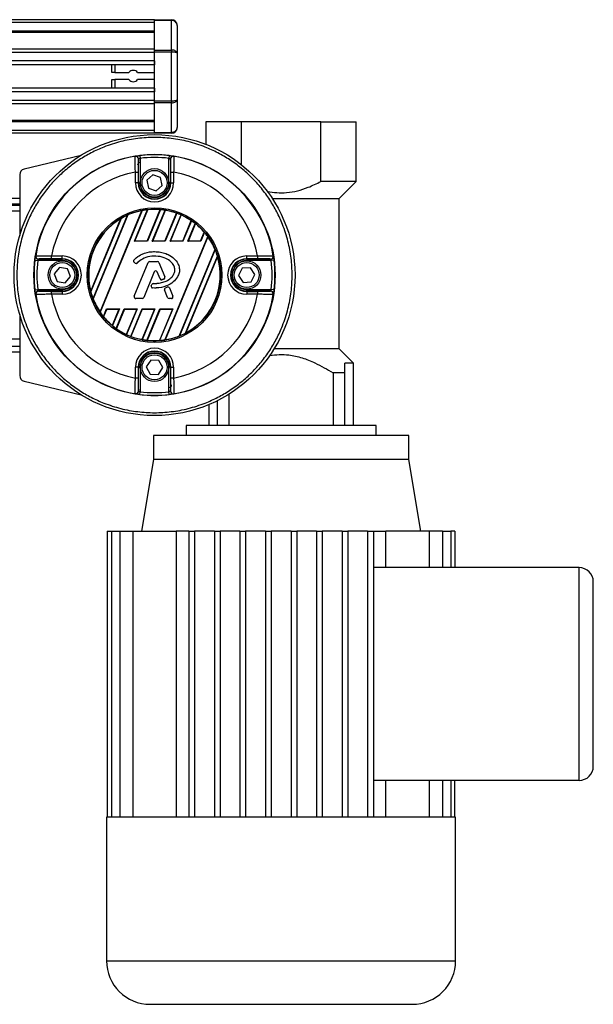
# Model space of a CAD drawing. Header units: millimetres. Extents: x 0 to 420, y 0 to 297.
# Tile 51 of 80: x 212 to 224, y 219 to 241. Entities that reach past the tile are written whole.
import ezdxf

# ---------------------------------------------------------------- set-up
doc = ezdxf.new("R2010")
doc.units = ezdxf.units.MM

msp = doc.modelspace()

# ---------------------------------------------------------------- linework, layer by layer
at = {"color": 7, "linetype": 'Continuous', "lineweight": 25}
for p, q in [((214.52205, 241.25328), (57.46159, 241.25328)), ((214.52205, 241.19045), (57.46159, 241.19045)), ((214.52205, 241.25328), (214.89899, 241.25328)), ((214.52205, 241.23487), (214.52205, 241.25328)), ((214.89899, 241.23487), (214.52205, 241.23487)), ((214.52205, 240.58061), (214.52205, 241.23487)), ((214.89899, 241.25328), (214.89899, 241.23487)), ((214.89899, 240.58061), (214.89899, 241.23487)), ((215.02464, 241.12763), (215.02464, 240.51016)), ((214.52205, 241.00198), (57.46159, 241.00198)), ((214.52205, 240.96994), (57.46159, 240.96994)), ((214.52205, 240.59989), (191.55977, 240.59989)), ((214.52205, 240.527), (191.63209, 240.527)), ((214.52205, 240.58061), (214.89899, 240.58061)), ((214.52205, 240.53619), (214.52205, 240.58061)), ((214.89899, 240.53619), (214.52205, 240.53619)), ((214.52205, 239.4574), (214.52205, 240.53619)), ((214.89899, 240.58061), (214.89899, 240.53619)), ((214.89899, 239.4574), (214.89899, 240.53619)), ((215.02464, 240.51016), (215.02464, 239.48342)), ((214.52205, 240.33925), (191.7411, 240.33925)), ((214.52205, 240.25437), (191.76568, 240.25437)), ((213.57968, 240.08475), (213.57968, 240.25437)), ((213.64251, 240.25437), (213.64251, 240.08475)), ((214.52205, 240.33925), (214.52205, 240.25437)), ((213.64251, 240.08475), (213.57968, 240.08475)), ((213.64251, 240.08475), (213.95278, 240.08475)), ((214.14895, 240.08475), (214.52205, 240.08475)), ((213.57968, 239.73921), (213.57968, 239.92769)), ((213.57968, 239.92769), (213.64251, 239.92769)), ((213.95278, 239.92769), (213.64251, 239.92769)), ((213.64251, 239.92769), (213.64251, 239.73921)), ((214.52205, 239.92769), (214.14895, 239.92769)), ((214.52205, 239.73921), (191.77969, 239.73921)), ((214.52205, 239.65434), (191.77969, 239.65434)), ((214.52205, 239.73921), (214.52205, 239.65434)), ((214.52205, 239.46658), (191.77969, 239.46658)), ((214.52205, 239.39369), (191.77969, 239.39369)), ((214.52205, 239.4574), (214.89899, 239.4574)), ((214.52205, 239.41297), (214.52205, 239.4574)), ((214.89899, 239.41297), (214.52205, 239.41297)), ((214.52205, 238.75871), (214.52205, 239.41297)), ((214.89899, 239.4574), (214.89899, 239.41297)), ((214.89899, 238.75871), (214.89899, 239.41297)), ((215.02464, 239.48342), (215.02464, 238.86596)), ((214.52205, 239.02365), (191.77969, 239.02365)), ((214.52205, 238.99161), (191.77969, 238.99161)), ((215.65916, 238.99161), (215.65916, 238.49354)), ((216.44447, 238.99161), (215.65916, 238.99161)), ((216.44447, 238.04351), (216.44447, 238.99161)), ((218.20354, 238.99161), (216.44447, 238.99161)), ((218.20354, 237.67167), (218.20354, 238.99161)), ((218.20354, 238.99161), (218.98884, 238.99161)), ((218.98884, 237.67167), (218.98884, 238.99161)), ((214.52205, 238.80313), (191.77969, 238.80313)), ((214.52205, 238.74031), (191.77969, 238.74031)), ((214.52205, 238.75871), (214.89899, 238.75871)), ((214.52205, 238.74031), (214.52205, 238.75871)), ((214.89899, 238.74031), (214.52205, 238.74031)), ((214.89899, 238.75871), (214.89899, 238.74031)), ((212.89528, 238.24947), (211.63421, 237.94672)), ((214.17069, 237.64089), (214.17069, 238.16876)), ((214.19437, 238.24535), (214.20209, 238.183)), ((214.20209, 238.183), (214.20209, 237.64089)), ((214.84972, 238.24535), (214.842, 238.183)), ((214.842, 237.64089), (214.842, 238.183)), ((214.87341, 238.16876), (214.87341, 237.64089)), ((214.09907, 237.87836), (214.16188, 237.87836)), ((214.09907, 237.64089), (214.09907, 237.87836)), ((214.16188, 237.87836), (214.16188, 237.64089)), ((214.88221, 237.87836), (214.94502, 237.87836)), ((214.88221, 237.64089), (214.88221, 237.87836)), ((214.94502, 237.87836), (214.94502, 237.64089)), ((211.5379, 237.82454), (211.5379, 236.47414)), ((214.16188, 237.64089), (214.09907, 237.64089)), ((214.17069, 237.64089), (214.16188, 237.64089)), ((214.17069, 237.64089), (214.20209, 237.64089)), ((214.48603, 237.81862), (214.35011, 237.69856)), ((214.35011, 237.69856), (214.38613, 237.52082)), ((214.65796, 237.76095), (214.48603, 237.81862)), ((214.69398, 237.58321), (214.65796, 237.76095)), ((214.87341, 237.64089), (214.842, 237.64089)), ((214.87341, 237.64089), (214.88221, 237.64089)), ((214.88221, 237.64089), (214.94502, 237.64089)), ((218.98884, 237.67167), (218.20354, 237.67167)), ((218.61253, 237.29535), (218.98884, 237.67167)), ((214.38613, 237.52082), (214.55806, 237.46315)), ((214.55806, 237.46315), (214.69398, 237.58321)), ((211.5379, 237.29535), (191.77969, 237.29535)), ((217.12849, 237.29535), (218.61253, 237.29535)), ((218.6119, 233.96567), (218.6119, 237.29535)), ((211.5379, 237.1697), (191.77969, 237.1697)), ((211.5379, 237.13829), (191.77969, 237.13829)), ((211.5379, 237.01264), (202.89957, 237.01264)), ((213.31579, 234.78516), (214.24463, 237.02759)), ((214.25165, 237.03005), (213.31901, 234.77846)), ((214.07932, 236.34745), (214.36922, 237.04733)), ((214.08761, 236.35299), (214.375, 237.04683)), ((214.35961, 236.35299), (214.64783, 237.04883)), ((214.65406, 237.04938), (214.36331, 236.34745)), ((214.47372, 236.34745), (214.75892, 237.03598)), ((214.48201, 236.35299), (214.76409, 237.03401)), ((214.75401, 236.35299), (215.00965, 236.97015)), ((215.01529, 236.9693), (214.75771, 236.34745)), ((213.11108, 235.24312), (213.77606, 236.84852)), ((213.7847, 236.85491), (213.11267, 235.23249)), ((213.16071, 235.0819), (213.92515, 236.92742)), ((213.93189, 236.92923), (213.1642, 235.07585)), ((214.86812, 236.34745), (215.11, 236.93141)), ((214.87641, 236.35299), (215.11465, 236.92815)), ((215.14841, 236.35299), (215.33583, 236.80546)), ((215.34094, 236.80332), (215.15211, 236.34745)), ((215.26252, 236.34745), (215.4256, 236.74117)), ((215.27081, 236.35299), (215.42968, 236.73653)), ((215.54281, 236.35299), (215.62414, 236.54933)), ((215.62865, 236.54575), (215.54651, 236.34745)), ((214.07932, 236.34745), (214.08761, 236.35299)), ((214.36331, 236.34745), (214.07932, 236.34745)), ((214.35961, 236.35299), (214.08761, 236.35299)), ((214.36331, 236.34745), (214.35961, 236.35299)), ((214.47372, 236.34745), (214.48201, 236.35299)), ((214.75771, 236.34745), (214.47372, 236.34745)), ((214.75401, 236.35299), (214.48201, 236.35299)), ((214.75126, 234.16098), (215.70103, 236.45393)), ((214.75771, 236.34745), (214.75401, 236.35299)), ((215.70434, 236.44746), (214.75818, 234.16321)), ((214.86812, 236.34745), (214.87641, 236.35299)), ((215.15211, 236.34745), (214.86812, 236.34745)), ((215.14841, 236.35299), (214.87641, 236.35299)), ((215.15211, 236.34745), (215.14841, 236.35299)), ((215.26252, 236.34745), (215.27081, 236.35299)), ((215.54651, 236.34745), (215.26252, 236.34745)), ((215.54281, 236.35299), (215.27081, 236.35299)), ((215.54651, 236.34745), (215.54281, 236.35299)), ((214.52205, 236.11809), (214.52205, 236.11837)), ((215.06586, 234.24936), (215.86099, 236.16897)), ((215.86461, 236.16324), (215.07248, 234.25086)), ((211.8758, 235.92677), (211.93814, 235.91905)), ((212.48026, 235.91905), (211.93814, 235.91905)), ((211.95238, 235.95046), (212.48026, 235.95046)), ((212.24278, 235.95926), (212.24278, 236.02208)), ((212.24278, 236.02208), (212.48026, 236.02208)), ((212.48026, 235.95926), (212.24278, 235.95926)), ((212.48026, 235.95926), (212.48026, 236.02208)), ((212.48026, 235.95046), (212.48026, 235.95926)), ((212.48026, 235.91905), (212.48026, 235.95046)), ((214.06499, 235.93147), (214.06478, 235.93165)), ((214.06891, 235.88145), (214.06874, 235.88124)), ((214.09155, 235.86221), (214.06874, 235.88124)), ((214.09172, 235.86242), (214.06891, 235.88145)), ((214.07456, 235.12853), (214.38114, 235.87944)), ((214.07482, 235.12842), (214.3814, 235.87933)), ((214.3814, 235.87933), (214.38114, 235.87944)), ((214.41386, 235.90114), (214.41386, 235.90142)), ((214.41386, 235.90142), (214.58836, 235.90142)), ((214.41386, 235.90114), (214.58836, 235.90114)), ((214.58836, 235.90114), (214.58836, 235.90142)), ((214.62082, 235.87933), (214.62107, 235.87944)), ((214.62082, 235.87933), (214.75245, 235.55693)), ((214.62107, 235.87944), (214.75271, 235.55703)), ((215.20961, 234.31536), (215.91597, 236.02066)), ((215.91781, 236.01065), (215.21799, 234.32113)), ((216.56383, 236.02208), (216.80131, 236.02208)), ((216.56383, 235.95926), (216.56383, 236.02208)), ((216.80131, 235.95926), (216.56383, 235.95926)), ((216.56383, 235.95046), (216.56383, 235.95926)), ((216.56383, 235.95046), (217.09171, 235.95046)), ((216.56383, 235.95046), (216.56383, 235.91905)), ((217.10595, 235.91905), (216.56383, 235.91905)), ((216.80131, 236.02208), (216.80131, 235.95926)), ((217.16829, 235.92677), (217.10595, 235.91905)), ((212.41652, 235.76888), (212.30136, 235.62879)), ((212.59542, 235.73919), (212.41652, 235.76888)), ((212.65916, 235.56941), (212.59542, 235.73919)), ((214.09172, 235.86242), (214.09155, 235.86221)), ((214.14064, 235.86633), (214.14085, 235.86615)), ((214.51623, 235.66734), (214.28538, 235.10192)), ((214.51649, 235.66724), (214.28564, 235.10181)), ((214.51623, 235.66734), (214.51649, 235.66724)), ((214.58218, 235.66734), (214.58192, 235.66724)), ((214.64412, 235.51489), (214.58192, 235.66724)), ((214.64438, 235.51499), (214.58218, 235.66734)), ((216.46442, 235.75077), (216.38277, 235.58884)), ((216.64548, 235.76103), (216.46442, 235.75077)), ((216.74489, 235.60936), (216.64548, 235.76103)), ((212.30136, 235.62879), (212.3651, 235.45901)), ((212.3651, 235.45901), (212.544, 235.42932)), ((212.544, 235.42932), (212.65916, 235.56941)), ((214.64438, 235.51499), (214.64412, 235.51489)), ((214.68705, 235.4947), (214.68713, 235.49444)), ((214.73334, 235.51125), (214.73344, 235.511)), ((214.75245, 235.55693), (214.75271, 235.55703)), ((216.38277, 235.58884), (216.48218, 235.43717)), ((216.48218, 235.43717), (216.66324, 235.44743)), ((216.66324, 235.44743), (216.74489, 235.60936)), ((211.8758, 235.27143), (211.93814, 235.27915)), ((211.93814, 235.27915), (212.48026, 235.27915)), ((212.48026, 235.24774), (211.95238, 235.24774)), ((212.24278, 235.17612), (212.24278, 235.23894)), ((212.24278, 235.23894), (212.48026, 235.23894)), ((212.48026, 235.27915), (212.48026, 235.24774)), ((212.48026, 235.24774), (212.48026, 235.23894)), ((212.48026, 235.23894), (212.48026, 235.17612)), ((214.45037, 235.36227), (214.46284, 235.39207)), ((214.45062, 235.36217), (214.45037, 235.36227)), ((214.45062, 235.36217), (214.46309, 235.39197)), ((214.46309, 235.39197), (214.46284, 235.39207)), ((214.48093, 235.31363), (214.48091, 235.31335)), ((214.49542, 235.41349), (214.49542, 235.41377)), ((214.74422, 235.27046), (214.74396, 235.27035)), ((214.81277, 235.10181), (214.74396, 235.27035)), ((214.81303, 235.10192), (214.74422, 235.27046)), ((214.76273, 235.31618), (214.8048, 235.33425)), ((214.76284, 235.31593), (214.76273, 235.31618)), ((214.76284, 235.31593), (214.80491, 235.334)), ((214.80491, 235.334), (214.8048, 235.33425)), ((214.85121, 235.31504), (214.85147, 235.31514)), ((214.85121, 235.31504), (214.9274, 235.12842)), ((214.85147, 235.31514), (214.92766, 235.12853)), ((216.56383, 235.24774), (216.56383, 235.27915)), ((216.56383, 235.27915), (217.10595, 235.27915)), ((216.56383, 235.24774), (216.56383, 235.23894)), ((217.09171, 235.24774), (216.56383, 235.24774)), ((216.56383, 235.23894), (216.56383, 235.17612)), ((216.56383, 235.23894), (216.80131, 235.23894)), ((216.80131, 235.23894), (216.80131, 235.17612)), ((217.16829, 235.27143), (217.10595, 235.27915)), ((212.48026, 235.17612), (212.24278, 235.17612)), ((214.07482, 235.12842), (214.07456, 235.12853)), ((214.25292, 235.08011), (214.10728, 235.08011)), ((214.10728, 235.08011), (214.10728, 235.07983)), ((214.25292, 235.07983), (214.10728, 235.07983)), ((214.25292, 235.08011), (214.25292, 235.07983)), ((214.28538, 235.10192), (214.28564, 235.10181)), ((214.81303, 235.10192), (214.81277, 235.10181)), ((214.84549, 235.08011), (214.84549, 235.07983)), ((214.89494, 235.08011), (214.84549, 235.08011)), ((214.89494, 235.07983), (214.84549, 235.07983)), ((214.89494, 235.08011), (214.89494, 235.07983)), ((214.9274, 235.12842), (214.92766, 235.12853)), ((216.80131, 235.17612), (216.56383, 235.17612)), ((213.38992, 234.68311), (213.45936, 234.85075)), ((213.46306, 234.84521), (213.39437, 234.67937)), ((213.45936, 234.85075), (213.74335, 234.85075)), ((213.45936, 234.85075), (213.46306, 234.84521)), ((213.46306, 234.84521), (213.73506, 234.84521)), ((213.73506, 234.84521), (213.58588, 234.48504)), ((213.74335, 234.85075), (213.58989, 234.48025)), ((213.67351, 234.41558), (213.85376, 234.85075)), ((213.85746, 234.84521), (213.67857, 234.41331)), ((213.74335, 234.85075), (213.73506, 234.84521)), ((213.85376, 234.85075), (214.13776, 234.85075)), ((213.85376, 234.85075), (213.85746, 234.84521)), ((213.85746, 234.84521), (214.12947, 234.84521)), ((214.12947, 234.84521), (213.89735, 234.28483)), ((214.13776, 234.85075), (213.90194, 234.28145)), ((213.99571, 234.24127), (214.24817, 234.85075)), ((214.25187, 234.84521), (214.0013, 234.24029)), ((214.13776, 234.85075), (214.12947, 234.84521)), ((214.52387, 234.84521), (214.24445, 234.17064)), ((214.24817, 234.85075), (214.53216, 234.85075)), ((214.24817, 234.85075), (214.25187, 234.84521)), ((214.53216, 234.85075), (214.24958, 234.16854)), ((214.25187, 234.84521), (214.52387, 234.84521)), ((214.3534, 234.15262), (214.64257, 234.85075)), ((214.64627, 234.84521), (214.35956, 234.15302)), ((214.53216, 234.85075), (214.52387, 234.84521)), ((214.91827, 234.84521), (214.62943, 234.14789)), ((214.92656, 234.85075), (214.63515, 234.14722)), ((214.64257, 234.85075), (214.92656, 234.85075)), ((214.64257, 234.85075), (214.64627, 234.84521)), ((214.64627, 234.84521), (214.91827, 234.84521)), ((214.92656, 234.85075), (214.91827, 234.84521)), ((211.5379, 234.72406), (211.5379, 233.37366)), ((202.89957, 234.18556), (211.5379, 234.18556)), ((198.24677, 234.02849), (211.5379, 234.02849)), ((218.61253, 233.96567), (217.16832, 233.96567)), ((218.92602, 233.65218), (218.61253, 233.96567)), ((198.21017, 233.90285), (211.5379, 233.90285)), ((214.4372, 233.71759), (214.34082, 233.56398)), ((214.61843, 233.71093), (214.4372, 233.71759)), ((214.70327, 233.55065), (214.61843, 233.71093)), ((214.09907, 233.31984), (214.09907, 233.55731)), ((214.16188, 233.55731), (214.09907, 233.55731)), ((214.16188, 233.55731), (214.16188, 233.31984)), ((214.17069, 233.55731), (214.16188, 233.55731)), ((214.17069, 233.02943), (214.17069, 233.55731)), ((214.17069, 233.55731), (214.20209, 233.55731)), ((214.20209, 233.55731), (214.20209, 233.0152)), ((214.34082, 233.56398), (214.42566, 233.4037)), ((214.60689, 233.39703), (214.70327, 233.55065)), ((214.87341, 233.55731), (214.842, 233.55731)), ((214.842, 233.0152), (214.842, 233.55731)), ((214.87341, 233.55731), (214.87341, 233.02943)), ((214.87341, 233.55731), (214.88221, 233.55731)), ((214.88221, 233.31984), (214.88221, 233.55731)), ((214.88221, 233.55731), (214.94502, 233.55731)), ((214.94502, 233.55731), (214.94502, 233.31984)), ((218.92602, 233.65218), (218.73755, 233.65218)), ((218.73755, 233.43229), (218.73755, 233.65218)), ((218.92602, 232.26942), (218.92602, 233.65218)), ((214.16188, 233.31984), (214.09907, 233.31984)), ((214.42566, 233.4037), (214.60689, 233.39703)), ((214.94502, 233.31984), (214.88221, 233.31984)), ((218.47345, 233.43229), (218.47345, 232.26942)), ((218.73755, 233.43229), (218.47345, 233.43229)), ((218.73755, 232.26942), (218.73755, 233.43229)), ((211.63421, 233.25148), (212.89528, 232.94872)), ((214.19437, 232.95285), (214.20209, 233.0152)), ((214.84972, 232.95285), (214.842, 233.0152)), ((216.17456, 232.26942), (216.17456, 232.96471)), ((215.72199, 232.73013), (215.72199, 232.26942)), ((215.91046, 232.81645), (215.91046, 232.26942)), ((215.21939, 232.26942), (215.21939, 232.04953)), ((219.42861, 232.26942), (215.21939, 232.26942)), ((219.42861, 232.04953), (219.42861, 232.26942)), ((214.49692, 232.04953), (214.49692, 231.51553)), ((220.15109, 232.04953), (214.49692, 232.04953)), ((220.15109, 231.51553), (220.15109, 232.04953)), ((214.49692, 231.51553), (214.23305, 229.93236)), ((217.324, 231.51553), (214.49692, 231.51553)), ((220.15109, 231.51553), (217.324, 231.51553)), ((220.41495, 229.93236), (220.15109, 231.51553)), ((213.4758, 229.93236), (213.4758, 223.59968)), ((213.4758, 229.93236), (213.56924, 229.93236)), ((213.56924, 229.93236), (213.56924, 223.59968)), ((213.56924, 229.93236), (213.75351, 229.93236)), ((213.75351, 229.93236), (214.04388, 229.93236)), ((213.75351, 229.93236), (213.75351, 223.59968)), ((214.04388, 229.93236), (214.04388, 223.59968)), ((214.04388, 229.93236), (215.00343, 229.93236)), ((215.28222, 229.93236), (215.00343, 229.93236)), ((215.00343, 229.93236), (215.00343, 223.59968)), ((215.28222, 229.93236), (215.40787, 229.93236)), ((215.28222, 229.93236), (215.28222, 223.59968)), ((215.40787, 229.93236), (215.40787, 223.59968)), ((215.84764, 229.93236), (215.40787, 229.93236)), ((215.84764, 229.93236), (215.97328, 229.93236)), ((215.84764, 229.93236), (215.84764, 223.59968)), ((215.97328, 229.93236), (215.97328, 223.59968)), ((216.41305, 229.93236), (215.97328, 229.93236)), ((216.41305, 229.93236), (216.5387, 229.93236)), ((216.41305, 229.93236), (216.41305, 223.59968)), ((216.5387, 229.93236), (216.5387, 223.59968)), ((216.97847, 229.93236), (216.5387, 229.93236)), ((216.97847, 229.93236), (217.10412, 229.93236)), ((216.97847, 229.93236), (216.97847, 223.59968)), ((217.10412, 229.93236), (217.10412, 223.59968)), ((217.54389, 229.93236), (217.10412, 229.93236)), ((217.54389, 229.93236), (217.66954, 229.93236)), ((217.54389, 229.93236), (217.54389, 223.59968)), ((217.66954, 229.93236), (217.66954, 223.59968)), ((218.10931, 229.93236), (217.66954, 229.93236)), ((218.10931, 229.93236), (218.23495, 229.93236)), ((218.10931, 229.93236), (218.10931, 223.59968)), ((218.23495, 229.93236), (218.23495, 223.59968)), ((218.67472, 229.93236), (218.23495, 229.93236)), ((218.67472, 229.93236), (218.80037, 229.93236)), ((218.67472, 229.93236), (218.67472, 223.59968)), ((218.80037, 229.93236), (218.80037, 223.59968)), ((219.24014, 229.93236), (218.80037, 229.93236)), ((219.24014, 229.93236), (219.36579, 229.93236)), ((219.24014, 229.93236), (219.24014, 223.59968)), ((219.36579, 229.93236), (219.36579, 223.59968)), ((219.36579, 229.93236), (219.64458, 229.93236)), ((219.64458, 229.12193), (219.64458, 229.93236)), ((220.60412, 229.93236), (219.64458, 229.93236)), ((220.60412, 229.93236), (220.60412, 229.12193)), ((220.8945, 229.93236), (220.60412, 229.93236)), ((220.8945, 229.93236), (220.8945, 229.12193)), ((220.8945, 229.93236), (221.07877, 229.93236)), ((221.07877, 229.93236), (221.07877, 229.12193)), ((221.17221, 229.93236), (221.07877, 229.93236)), ((221.17221, 229.93236), (221.17221, 229.12193)), ((223.92054, 229.12193), (219.36579, 229.12193)), ((223.92054, 224.41011), (223.92054, 229.12193)), ((224.23466, 224.72423), (224.23466, 228.80781)), ((223.92054, 224.41011), (219.36579, 224.41011)), ((219.64458, 223.59968), (219.64458, 224.41011)), ((220.60412, 224.41011), (220.60412, 223.59968)), ((220.8945, 224.41011), (220.8945, 223.59968)), ((221.07877, 224.41011), (221.07877, 223.59968)), ((221.17221, 223.59968), (221.17221, 224.41011)), ((213.46032, 223.59968), (213.46032, 220.41921)), ((213.4758, 223.59968), (213.46032, 223.59968)), ((213.56924, 223.59968), (213.4758, 223.59968)), ((213.75351, 223.59968), (213.56924, 223.59968)), ((214.04388, 223.59968), (213.75351, 223.59968)), ((215.28222, 223.59968), (214.04388, 223.59968)), ((215.84764, 223.59968), (215.28222, 223.59968)), ((216.41305, 223.59968), (215.84764, 223.59968)), ((216.97847, 223.59968), (216.41305, 223.59968)), ((217.66954, 223.59968), (216.97847, 223.59968)), ((218.23495, 223.59968), (217.66954, 223.59968)), ((218.80037, 223.59968), (218.23495, 223.59968)), ((219.36579, 223.59968), (218.80037, 223.59968)), ((220.60412, 223.59968), (219.36579, 223.59968)), ((220.8945, 223.59968), (220.60412, 223.59968)), ((221.07877, 223.59968), (220.8945, 223.59968)), ((221.17221, 223.59968), (221.07877, 223.59968)), ((221.18769, 223.59968), (221.17221, 223.59968)), ((221.18769, 220.41921), (221.18769, 223.59968)), ((213.46032, 220.41921), (221.18769, 220.41921)), ((214.42624, 219.45328), (220.22177, 219.45328))]:
    msp.add_line(p, q, dxfattribs=at)
at = {"color": 7, "linetype": 'Continuous', "lineweight": 25, "flags": 128}
for points in [[(214.09386, 238.22816), (214.09611, 238.22963), (214.09787, 238.23079)], [(214.94622, 238.23079), (214.94847, 238.22931), (214.95023, 238.22816)], [(211.89036, 236.02327), (211.89183, 236.02552), (211.89299, 236.02728)], [(217.1511, 236.02728), (217.15258, 236.02503), (217.15373, 236.02327)], [(211.89299, 235.17092), (211.89151, 235.17317), (211.89036, 235.17493)], [(217.15373, 235.17493), (217.15226, 235.17268), (217.1511, 235.17092)], [(214.09787, 232.96741), (214.09562, 232.96889), (214.09386, 232.97004)], [(214.95023, 232.97004), (214.94798, 232.96857), (214.94622, 232.96741)]]:
    msp.add_lwpolyline(points, dxfattribs=at)
at = {"color": 7, "linetype": 'Continuous', "lineweight": 25}
for centre, radius in [((214.52205, 235.5991), 3.1098), ((214.52205, 235.5991), 2.66975), ((214.52205, 237.64089), 0.31413), ((214.52205, 237.64089), 0.27643), ((214.52205, 235.5991), 1.491), ((214.52205, 235.5991), 1.4596), ((212.48026, 235.5991), 0.31413), ((216.56383, 235.5991), 0.31413), ((212.48026, 235.5991), 0.27643), ((216.56383, 235.5991), 0.27643), ((214.52205, 233.55731), 0.31413), ((214.52205, 233.55731), 0.27643)]:
    msp.add_circle(centre, radius, dxfattribs=at)
for centre, radius, start, end in [((214.89899, 241.12763), 0.12565, 0, 90), ((214.05086, 240.00622), 0.12565, 38.682187, 141.317813), ((214.05086, 240.00622), 0.12565, 218.682187, 321.317813), ((214.89899, 238.86596), 0.12565, 270, 0), ((214.52205, 235.5991), 2.6637, 99.250297, 170.749703), ((214.10395, 238.16614), 0.06283, 0.010216, 99.234515), ((214.10786, 238.16877), 0.06282, 54.702509, 99.144529), ((214.10785, 238.16875), 0.06284, 0.012696, 54.704211), ((214.20792, 238.02902), 0.06282, 97.365886, 180), ((214.52205, 235.5991), 2.66646, 82.941261, 97.058739), ((214.52205, 235.5991), 2.60364, 82.941261, 97.058739), ((214.93624, 238.16875), 0.06284, 115.699884, 179.987532), ((214.94015, 238.16614), 0.06283, 80.765485, 179.989784), ((214.93623, 238.16877), 0.06282, 80.854629, 115.700522), ((214.52205, 235.5991), 2.6637, 9.250297, 80.749703), ((211.66355, 237.82454), 0.12565, 103.5, 180), ((214.52205, 235.5991), 2.31818, 100.513123, 169.486877), ((214.52205, 235.5991), 2.31818, 10.513123, 79.486877), ((214.52205, 237.64089), 0.42298, 180, 0), ((214.52205, 237.64089), 0.36016, 180, 0), ((214.52205, 237.64089), 0.35136, 180, 0), ((214.52205, 237.64089), 0.31995, 180, 0), ((214.52205, 235.5991), 1.45518, 100.990036, 113.925891), ((214.52205, 235.5991), 1.45627, 96.024018, 100.700664), ((214.52205, 235.5991), 1.45518, 85.04107, 95.799519), ((214.52205, 235.5991), 1.45627, 80.638935, 84.799043), ((214.52205, 235.5991), 1.45518, 70.422593, 80.425164), ((214.52205, 235.5991), 1.45627, 66.187762, 70.202208), ((214.52205, 235.5991), 1.45518, 120.840183, 194.159817), ((214.52205, 235.5991), 1.45627, 114.197356, 120.419285), ((214.52205, 235.5991), 1.45518, 55.997198, 65.968622), ((214.52205, 235.5991), 1.45627, 51.650296, 55.783514), ((214.52205, 235.5991), 1.45518, 40.767963, 51.41119), ((214.52205, 235.5991), 1.45627, 35.944189, 40.545483), ((214.52205, 235.5991), 1.45518, 23.055257, 35.661307), ((214.52205, 235.5991), 1.45627, 16.826892, 22.791751), ((214.52205, 235.5991), 2.66646, 172.941261, 187.058739), ((211.95238, 236.01329), 0.06282, 170.854629, 205.700522), ((211.955, 236.0172), 0.06283, 170.765485, 269.989784), ((211.95239, 236.01329), 0.06284, 205.699884, 269.987532), ((214.52205, 235.5991), 2.60364, 172.941261, 187.058739), ((212.48026, 235.5991), 0.42298, 270, 90), ((212.48026, 235.5991), 0.36016, 270, 90), ((212.48026, 235.5991), 0.35136, 270, 90), ((212.48026, 235.5991), 0.31995, 270, 90), ((214.09137, 235.90838), 0.03534, 138.805903, 230.16689), ((214.09137, 235.90838), 0.03506, 138.805903, 230.16689), ((214.41386, 235.86608), 0.03534, 90, 157.790712), ((214.41386, 235.86608), 0.03506, 90, 157.790712), ((214.58836, 235.86608), 0.03534, 22.209291, 90), ((214.58836, 235.86608), 0.03506, 22.209291, 90), ((214.52205, 235.5991), 1.45518, 298.57164, 16.42836), ((216.56383, 235.5991), 0.42298, 90, 270), ((216.56383, 235.5991), 0.36016, 90, 270), ((216.56383, 235.5991), 0.35136, 90, 270), ((216.56383, 235.5991), 0.31995, 90, 270), ((217.08909, 236.0172), 0.06283, 270.010216, 9.234515), ((217.0917, 236.01329), 0.06284, 270.012696, 324.704211), ((214.52205, 235.5991), 2.60364, 352.941261, 7.058739), ((217.09171, 236.01329), 0.06282, 324.702509, 9.144529), ((214.52205, 235.5991), 2.66646, 352.941261, 7.058739), ((214.11419, 235.88935), 0.03534, 230.16689, 318.977091), ((214.11419, 235.88935), 0.03506, 230.16689, 318.977091), ((214.54921, 235.65388), 0.03561, 22.209261, 157.790711), ((214.54921, 235.65388), 0.03534, 22.209261, 157.790711), ((214.67684, 235.52825), 0.03534, 202.209261, 286.934979), ((214.67684, 235.52825), 0.03506, 202.209261, 286.934979), ((214.71999, 235.54367), 0.03506, 292.378703, 22.209291), ((214.71999, 235.54367), 0.03534, 292.378703, 22.209291), ((211.955, 235.181), 0.06283, 90.010216, 189.234515), ((211.95239, 235.1849), 0.06284, 90.012696, 144.704211), ((214.52205, 235.5991), 1.45627, 194.580715, 200.802644), ((214.48297, 235.34863), 0.03534, 157.290493, 266.671349), ((214.48297, 235.34863), 0.03506, 157.290493, 266.671349), ((214.49544, 235.37843), 0.03534, 90.034995, 157.290493), ((214.49544, 235.37843), 0.03506, 90.034995, 157.290493), ((214.77668, 235.28371), 0.03534, 113.245837, 202.209268), ((214.77668, 235.28371), 0.03506, 113.245837, 202.209268), ((214.81875, 235.30178), 0.03534, 22.209257, 113.245837), ((214.81875, 235.30178), 0.03506, 22.209257, 113.245837), ((217.08909, 235.181), 0.06283, 350.765485, 89.989784), ((217.0917, 235.1849), 0.06284, 25.699884, 89.987532), ((211.95238, 235.18491), 0.06282, 144.702509, 189.144529), ((214.52205, 235.5991), 2.6637, 189.250297, 260.749703), ((214.52205, 235.5991), 2.31818, 190.513123, 259.486877), ((214.52205, 235.5991), 1.45518, 201.074109, 214.009964), ((214.10728, 235.11517), 0.03534, 157.790712, 270), ((214.10728, 235.11517), 0.03506, 157.790712, 270), ((214.25292, 235.11517), 0.03506, 270, 337.790711), ((214.25292, 235.11517), 0.03534, 270, 337.790711), ((214.84549, 235.11517), 0.03534, 202.209268, 270), ((214.84549, 235.11517), 0.03506, 202.209268, 270), ((214.89494, 235.11517), 0.03534, 270, 22.209257), ((214.89494, 235.11517), 0.03506, 270, 22.209257), ((214.52205, 235.5991), 2.31818, 280.513123, 349.486877), ((214.52205, 235.5991), 2.6637, 279.250297, 350.749703), ((217.09172, 235.18491), 0.06282, 350.854629, 25.700522), ((214.52205, 235.5991), 1.45627, 214.299336, 218.975982), ((214.52205, 235.5991), 1.45518, 219.200481, 229.95893), ((214.52205, 235.5991), 1.45627, 230.200957, 234.361065), ((214.52205, 235.5991), 1.45518, 234.574836, 244.577407), ((214.52205, 235.5991), 1.45627, 244.797792, 248.812238), ((214.52205, 235.5991), 1.45518, 249.031378, 259.002802), ((214.52205, 235.5991), 1.45627, 259.216486, 263.349704), ((214.52205, 235.5991), 1.45518, 263.58881, 274.232037), ((214.52205, 235.5991), 1.45627, 274.454517, 279.055811), ((214.52205, 235.5991), 1.45518, 279.338693, 291.944743), ((214.52205, 235.5991), 1.45627, 292.208249, 298.173108), ((214.52205, 233.55731), 0.42298, 0, 180), ((214.52205, 233.55731), 0.36016, 0, 180), ((214.52205, 233.55731), 0.35136, 0, 180), ((214.52205, 233.55731), 0.31995, 0, 180), ((211.66355, 233.37366), 0.12565, 180, 256.5), ((214.83617, 233.16918), 0.06282, 277.365886, 0), ((214.10395, 233.03206), 0.06283, 260.765485, 359.989784), ((214.10786, 233.02943), 0.06282, 260.854629, 295.700522), ((214.10785, 233.02945), 0.06284, 295.699884, 359.987532), ((214.52205, 235.5991), 2.66646, 262.941261, 277.058739), ((214.52205, 235.5991), 2.60364, 262.941261, 277.058739), ((214.93624, 233.02945), 0.06284, 180.012696, 234.704211), ((214.94015, 233.03206), 0.06283, 180.010216, 279.234515), ((214.93623, 233.02943), 0.06282, 234.702509, 279.144529), ((223.92054, 228.80781), 0.31412, 0, 90), ((223.92054, 224.72423), 0.31412, 270, 360), ((214.42624, 220.41921), 0.96592, 180, 270), ((220.22177, 220.41921), 0.96592, 270, 0)]:
    msp.add_arc(centre, radius, start, end, dxfattribs=at)
for centre, major_axis, ratio, start_param, end_param in [((214.89899, 241.12763), (0.12565, 0), 0.85355339, 0, 1.57079633), ((214.89899, 240.51016), (0.12565, 0), 0.56066017, 0, 1.57079633), ((214.89899, 240.51016), (0.12565, 0), 0.20710678, 0, 1.57079633), ((214.89899, 239.48342), (0.12565, 0), 0.20710678, 4.71238898, 6.28318531), ((214.89899, 239.48342), (0.12565, 0), 0.56066017, 4.71238898, 6.28318531), ((214.89899, 238.86596), (0.12565, 0), 0.85355339, 4.71238898, 6.28318531), ((216.45789, 235.5991), (3.74634, 0), 0.86604739, 2.22750861, 2.22882701), ((212.5862, 235.5991), (3.74634, 0), 0.86604739, 0.91276564, 0.91408404), ((214.82945, 235.47177), (1.55221, -0.64294), 0.98019282, 2.30860905, 2.3130735), ((214.27094, 235.70311), (1.26791, -0.52519), 0.98019282, 1.88035423, 1.88459443), ((214.81571, 235.47746), (1.48281, -0.6142), 0.98019282, 2.05765554, 2.06156429), ((214.2572, 235.7088), (1.33731, -0.55393), 0.98019282, 1.59762034, 1.60144841), ((214.80197, 235.48315), (1.41342, -0.58546), 0.98019282, 1.81617362, 1.8199076), ((214.8432, 235.46607), (1.6216, -0.67169), 0.98019282, 2.60598825, 2.612204), ((214.28468, 235.69742), (1.19852, -0.49644), 0.98019282, 2.2327064, 2.23813051), ((214.24346, 235.7145), (1.4067, -0.58267), 0.98019282, 1.34530368, 1.3490343), ((214.78822, 235.48884), (1.34403, -0.55672), 0.98019282, 1.56556228, 1.56936965), ((214.22971, 235.72019), (1.47609, -0.61142), 0.98019282, 1.10352687, 1.10740604), ((214.77448, 235.49454), (1.27464, -0.52797), 0.98019282, 1.28657498, 1.29075486), ((214.21597, 235.72588), (1.54548, -0.64016), 0.98019282, 0.85404174, 0.85842505), ((214.76074, 235.50023), (1.20524, -0.49923), 0.98019282, 0.94311084, 0.94834656), ((214.52205, 233.66326), (0, 3.74634), 0.86604739, 0.91276564, 0.91408404), ((214.20223, 235.73157), (1.61488, -0.6689), 0.98019282, 0.56294657, 0.56885653), ((214.52205, 233.66326), (0, 3.74634), 0.86604739, 5.36910126, 5.37041967), ((214.52205, 237.53494), (0, 3.74634), 0.86604739, 2.22750861, 2.22882701), ((214.8432, 235.46607), (1.6216, -0.67169), 0.98019282, 3.67098131, 3.67719706), ((214.52205, 237.53494), (0, 3.74634), 0.86604739, 4.05435829, 4.0556767), ((214.28468, 235.69742), (1.19852, -0.49644), 0.98019282, 4.0450548, 4.05047891), ((214.82945, 235.47177), (1.55221, -0.64294), 0.98019282, 3.97011181, 3.97457626), ((214.27094, 235.70311), (1.26791, -0.52519), 0.98019282, 4.39859087, 4.40283108), ((214.81571, 235.47746), (1.48281, -0.6142), 0.98019282, 4.22162102, 4.22552977), ((214.2572, 235.7088), (1.33731, -0.55393), 0.98019282, 4.68173689, 4.68556496), ((214.80197, 235.48315), (1.41342, -0.58546), 0.98019282, 4.46327771, 4.46701168), ((214.24346, 235.7145), (1.4067, -0.58267), 0.98019282, 4.934151, 4.93788163), ((214.78822, 235.48884), (1.34403, -0.55672), 0.98019282, 4.71381566, 4.71762303), ((214.22971, 235.72019), (1.47609, -0.61142), 0.98019282, 5.17577927, 5.17965844), ((214.77448, 235.49454), (1.27464, -0.52797), 0.98019282, 4.99243045, 4.99661033), ((214.21597, 235.72588), (1.54548, -0.64016), 0.98019282, 5.42476026, 5.42914357), ((214.76074, 235.50023), (1.20524, -0.49923), 0.98019282, 5.33483875, 5.34007447), ((214.20223, 235.73157), (1.61488, -0.6689), 0.98019282, 5.71432878, 5.72023873), ((216.45789, 235.5991), (3.74634, 0), 0.86604739, 4.05435829, 4.0556767), ((212.5862, 235.5991), (3.74634, 0), 0.86604739, 5.36910126, 5.37041967)]:
    msp.add_ellipse(centre, major_axis=major_axis, ratio=ratio, start_param=start_param, end_param=end_param, dxfattribs=at)
for points, knots in [([(217.56902, 235.5991), (217.56465, 235.47524), (217.55578, 235.22368), (217.48262, 234.84659), (217.37188, 234.5017), (217.23216, 234.19508), (217.07556, 233.92705), (216.8913, 233.67448), (216.68037, 233.44076), (216.44666, 233.22983), (216.19407, 233.04558), (215.92606, 232.88895), (215.61943, 232.74938), (215.27454, 232.63793), (214.89746, 232.56746), (214.52204, 232.54458), (214.14662, 232.56746), (213.76953, 232.63794), (213.42464, 232.74938), (213.11802, 232.88896), (212.85, 233.0456), (212.59742, 233.22984), (212.36371, 233.44078), (212.15278, 233.67448), (211.96853, 233.92707), (211.8119, 234.19509), (211.67232, 234.50172), (211.56087, 234.8466), (211.49041, 235.22369), (211.46752, 235.59911), (211.49041, 235.97453), (211.56088, 236.35162), (211.67233, 236.6965), (211.81191, 237.00312), (211.96854, 237.27115), (212.15278, 237.52372), (212.36372, 237.75744), (212.59743, 237.96837), (212.85002, 238.15262), (213.11803, 238.30924), (213.42466, 238.44882), (213.76955, 238.56027), (214.14664, 238.63074), (214.52206, 238.65362), (214.89748, 238.63074), (215.27456, 238.56026), (215.61945, 238.44881), (215.92607, 238.30924), (216.19409, 238.1526), (216.44667, 237.96836), (216.68039, 237.75742), (216.89131, 237.52371), (217.07557, 237.27113), (217.23216, 237.00311), (217.37189, 236.69648), (217.48262, 236.3516), (217.55577, 235.97452), (217.56465, 235.72296), (217.56902, 235.5991)], [0, 0, 0, 0, 0.01940705, 0.03941748, 0.05998785, 0.07607066, 0.09215173, 0.10857675, 0.12500001, 0.14142503, 0.15784828, 0.17393109, 0.19001217, 0.21058407, 0.23059335, 0.25000001, 0.26940822, 0.28941748, 0.30998785, 0.32607066, 0.34215173, 0.35857675, 0.37500001, 0.39142503, 0.40784828, 0.42393109, 0.44001217, 0.46058407, 0.48059335, 0.50000001, 0.51940822, 0.53941748, 0.55998785, 0.57607066, 0.59215173, 0.60857675, 0.62500001, 0.64142503, 0.65784828, 0.67393109, 0.69001217, 0.71058407, 0.73059335, 0.75000001, 0.76940822, 0.78941748, 0.80998785, 0.82607066, 0.84215173, 0.85857675, 0.87500001, 0.89142503, 0.90784828, 0.92393109, 0.94001217, 0.96058407, 0.98059218, 1, 1, 1, 1]), ([(214.09907, 237.87836), (214.09785, 237.91813), (214.09542, 237.99774), (214.09325, 238.10361), (214.09241, 238.18265), (214.09278, 238.22224), (214.09357, 238.22657), (214.09386, 238.22816)], [0, 0, 0, 0, 0.21982892, 0.43999401, 0.65884934, 0.87496666, 1, 1, 1, 1]), ([(214.09787, 238.23079), (214.09912, 238.23108), (214.10162, 238.23167), (214.11855, 238.23459), (214.14311, 238.23843), (214.16993, 238.24225), (214.18756, 238.24448), (214.19437, 238.24535)], [0, 0, 0, 0, 0.21190404, 0.42486415, 0.64104474, 0.86118213, 1, 1, 1, 1]), ([(214.16678, 238.16615), (214.16645, 238.16484), (214.16558, 238.16126), (214.16421, 238.12866), (214.16292, 238.06363), (214.16205, 237.97655), (214.16194, 237.91109), (214.16188, 237.87836)], [0, 0, 0, 0, 0.1247127, 0.34042654, 0.55918865, 0.77962349, 1, 1, 1, 1]), ([(214.20209, 238.183), (214.19987, 238.18216), (214.19411, 238.17997), (214.18543, 238.17626), (214.17747, 238.17252), (214.17193, 238.16965), (214.1711, 238.16906), (214.17069, 238.16876)], [0, 0, 0, 0, 0.14001619, 0.36327889, 0.58147636, 0.79302006, 1, 1, 1, 1]), ([(214.87341, 238.16876), (214.87325, 238.16889), (214.87283, 238.16925), (214.86917, 238.17123), (214.86206, 238.1747), (214.85268, 238.17889), (214.84556, 238.18163), (214.842, 238.183)], [0, 0, 0, 0, 0.11947659, 0.33202034, 0.55185939, 0.77576469, 1, 1, 1, 1]), ([(214.84972, 238.24535), (214.86065, 238.24394), (214.88245, 238.24114), (214.91151, 238.23683), (214.93339, 238.23327), (214.94446, 238.23127), (214.94575, 238.23092), (214.94622, 238.23079)], [0, 0, 0, 0, 0.22191221, 0.44275024, 0.6617521, 0.8773894, 1, 1, 1, 1]), ([(214.88221, 237.87836), (214.88218, 237.89981), (214.88212, 237.95334), (214.88153, 238.03384), (214.88042, 238.10619), (214.87896, 238.15569), (214.87787, 238.16266), (214.87732, 238.16615)], [0, 0, 0, 0, 0.14488136, 0.36155244, 0.57533965, 0.78764269, 1, 1, 1, 1]), ([(214.9091, 238.22516), (214.9122, 238.22657), (214.9185, 238.22944), (214.92766, 238.23117), (214.93453, 238.23161), (214.93699, 238.23153), (214.93747, 238.23152)], [0, 0, 0, 0, 0.33778664, 0.68615921, 0.93999791, 1, 1, 1, 1]), ([(214.95023, 238.22816), (214.95069, 238.22393), (214.9516, 238.21549), (214.95151, 238.15534), (214.95018, 238.06739), (214.94788, 237.9695), (214.94584, 237.90443), (214.94502, 237.87836)], [0, 0, 0, 0, 0.21287359, 0.42546251, 0.63920635, 0.85549824, 1, 1, 1, 1]), ([(217.01887, 237.45293), (217.08874, 237.44097), (217.22999, 237.41679), (217.4553, 237.42056), (217.68868, 237.46063), (217.94384, 237.54302), (218.11083, 237.62574), (218.20354, 237.67167)], [0, 0, 0, 0, 0.17251886, 0.34877874, 0.54619258, 0.74802451, 1, 1, 1, 1]), ([(214.06478, 235.93165), (214.08239, 235.94979), (214.13546, 236.00446), (214.26922, 236.08087), (214.41172, 236.11571), (214.50465, 236.11795), (214.52205, 236.11837)], [0, 0, 0, 0, 0.14924319, 0.44987987, 0.89704631, 1, 1, 1, 1]), ([(214.06499, 235.93147), (214.0826, 235.94961), (214.13567, 236.00428), (214.26943, 236.08065), (214.41185, 236.11544), (214.50471, 236.11768), (214.52205, 236.11809)], [0, 0, 0, 0, 0.14931287, 0.45009112, 0.89734194, 1, 1, 1, 1]), ([(214.52205, 236.11837), (214.54721, 236.11767), (214.61202, 236.11589), (214.7153, 236.09692), (214.84086, 236.05146), (214.95655, 235.97439), (215.04003, 235.86758), (215.07783, 235.75601), (215.07398, 235.64888), (215.02752, 235.54115), (214.93486, 235.43419), (214.77214, 235.34322), (214.60985, 235.30976), (214.50707, 235.31262), (214.48091, 235.31335)], [0, 0, 0, 0, 0.04881976, 0.12571906, 0.20251517, 0.30685015, 0.3908537, 0.46092726, 0.53130551, 0.59342069, 0.68533051, 0.8005518, 0.94923874, 1, 1, 1, 1]), ([(214.52205, 236.11809), (214.54721, 236.1174), (214.61138, 236.11562), (214.71464, 236.09688), (214.8402, 236.05153), (214.95636, 235.9742), (215.03978, 235.86745), (215.07756, 235.75598), (215.0737, 235.64894), (215.02728, 235.54129), (214.93468, 235.43441), (214.77204, 235.34348), (214.60982, 235.31003), (214.50708, 235.3129), (214.48093, 235.31363)], [0, 0, 0, 0, 0.048847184, 0.124548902, 0.202564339, 0.306891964, 0.39088187, 0.460934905, 0.53129283, 0.593383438, 0.685285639, 0.800509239, 0.949217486, 1, 1, 1, 1]), ([(211.8758, 235.92677), (211.8772, 235.9377), (211.88, 235.95951), (211.88432, 235.98856), (211.88787, 236.01044), (211.88987, 236.02151), (211.89023, 236.0228), (211.89036, 236.02327)], [0, 0, 0, 0, 0.22191221, 0.44275024, 0.6617521, 0.8773894, 1, 1, 1, 1]), ([(211.89598, 235.98616), (211.89457, 235.98926), (211.8917, 235.99556), (211.88997, 236.00471), (211.88954, 236.01158), (211.88961, 236.01405), (211.88963, 236.01452)], [0, 0, 0, 0, 0.337786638, 0.686159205, 0.939997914, 1, 1, 1, 1]), ([(211.89299, 236.02728), (211.89721, 236.02774), (211.90566, 236.02865), (211.9658, 236.02856), (212.05376, 236.02724), (212.15164, 236.02493), (212.21672, 236.02289), (212.24278, 236.02208)], [0, 0, 0, 0, 0.21287359, 0.42546251, 0.63920635, 0.85549824, 1, 1, 1, 1]), ([(211.95238, 235.95046), (211.95225, 235.95031), (211.9519, 235.94988), (211.94991, 235.94623), (211.94644, 235.93912), (211.94226, 235.92973), (211.93951, 235.92261), (211.93814, 235.91905)], [0, 0, 0, 0, 0.11947659, 0.33202034, 0.55185939, 0.77576469, 1, 1, 1, 1]), ([(212.24278, 235.95926), (212.22133, 235.95924), (212.1678, 235.95918), (212.08731, 235.95858), (212.01496, 235.95748), (211.96546, 235.95602), (211.95848, 235.95492), (211.95499, 235.95437)], [0, 0, 0, 0, 0.14488136, 0.36155244, 0.57533965, 0.78764269, 1, 1, 1, 1]), ([(214.49542, 235.41349), (214.52056, 235.41395), (214.58215, 235.41506), (214.67954, 235.42828), (214.7895, 235.46498), (214.88042, 235.5265), (214.94489, 235.60037), (214.97349, 235.67196), (214.97486, 235.74449), (214.94748, 235.82119), (214.88245, 235.90404), (214.7645, 235.98089), (214.59979, 236.02227), (214.41937, 236.0179), (214.25481, 235.96886), (214.17626, 235.89832), (214.14064, 235.86633)], [0, 0, 0, 0, 0.04606604, 0.11282107, 0.17926442, 0.25671538, 0.31097711, 0.35665057, 0.39482562, 0.44135701, 0.50293546, 0.58457386, 0.69463944, 0.80843403, 0.91312935, 1, 1, 1, 1]), ([(214.49542, 235.41377), (214.52056, 235.41422), (214.58212, 235.41533), (214.67947, 235.42854), (214.78936, 235.46522), (214.88021, 235.52669), (214.94463, 235.60048), (214.97321, 235.67199), (214.97459, 235.74442), (214.94725, 235.82103), (214.8823, 235.90379), (214.76446, 235.9806), (214.59988, 236.02198), (214.41956, 236.01764), (214.25503, 235.96867), (214.17648, 235.89814), (214.14085, 235.86615)], [0, 0, 0, 0, 0.04609678, 0.11285293, 0.17929738, 0.25674037, 0.31099249, 0.35664115, 0.39478553, 0.44128565, 0.50283921, 0.58446278, 0.69452405, 0.80831626, 0.91305023, 1, 1, 1, 1]), ([(216.80131, 236.02208), (216.84108, 236.02329), (216.92069, 236.02573), (217.02655, 236.02789), (217.1056, 236.02874), (217.14519, 236.02836), (217.14952, 236.02757), (217.1511, 236.02728)], [0, 0, 0, 0, 0.21982892, 0.43999401, 0.65884934, 0.87496666, 1, 1, 1, 1]), ([(217.0891, 235.95437), (217.08779, 235.95469), (217.0842, 235.95557), (217.0516, 235.95694), (216.98657, 235.95822), (216.8995, 235.95909), (216.83403, 235.9592), (216.80131, 235.95926)], [0, 0, 0, 0, 0.1247127, 0.34042654, 0.55918865, 0.77962349, 1, 1, 1, 1]), ([(217.10595, 235.91905), (217.1051, 235.92127), (217.10291, 235.92704), (217.09921, 235.93571), (217.09547, 235.94367), (217.0926, 235.94922), (217.092, 235.95005), (217.09171, 235.95046)], [0, 0, 0, 0, 0.14001619, 0.363278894, 0.581476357, 0.793020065, 1, 1, 1, 1]), ([(217.15373, 236.02327), (217.15403, 236.02203), (217.15462, 236.01953), (217.15753, 236.0026), (217.16138, 235.97803), (217.1652, 235.95121), (217.16743, 235.93359), (217.16829, 235.92677)], [0, 0, 0, 0, 0.21190404, 0.42486415, 0.64104474, 0.86118213, 1, 1, 1, 1]), ([(214.73334, 235.51125), (214.7275, 235.50892), (214.71698, 235.50472), (214.70152, 235.49925), (214.69188, 235.49622), (214.68705, 235.4947)], [0, 0, 0, 0, 0.38337292, 0.69155302, 1, 1, 1, 1]), ([(214.73344, 235.511), (214.72761, 235.50867), (214.71708, 235.50446), (214.70161, 235.49899), (214.69196, 235.49596), (214.68713, 235.49444)], [0, 0, 0, 0, 0.3831699, 0.69145138, 1, 1, 1, 1]), ([(211.89036, 235.17493), (211.89006, 235.17617), (211.88947, 235.17867), (211.88656, 235.1956), (211.88271, 235.22017), (211.87889, 235.24698), (211.87666, 235.26461), (211.8758, 235.27143)], [0, 0, 0, 0, 0.21190404, 0.42486415, 0.64104474, 0.86118213, 1, 1, 1, 1]), ([(211.93814, 235.27915), (211.93899, 235.27693), (211.94118, 235.27116), (211.94489, 235.26249), (211.94863, 235.25453), (211.95149, 235.24898), (211.95209, 235.24815), (211.95238, 235.24774)], [0, 0, 0, 0, 0.14001619, 0.36327889, 0.58147636, 0.79302006, 1, 1, 1, 1]), ([(211.95499, 235.24383), (211.95631, 235.24351), (211.95989, 235.24263), (211.99249, 235.24126), (212.05752, 235.23998), (212.1446, 235.23911), (212.21006, 235.23899), (212.24278, 235.23894)], [0, 0, 0, 0, 0.1247127, 0.34042654, 0.55918865, 0.77962349, 1, 1, 1, 1]), ([(216.80131, 235.23894), (216.82276, 235.23896), (216.87629, 235.23902), (216.95678, 235.23962), (217.02913, 235.24072), (217.07863, 235.24218), (217.08561, 235.24328), (217.0891, 235.24383)], [0, 0, 0, 0, 0.14488136, 0.36155244, 0.57533965, 0.78764269, 1, 1, 1, 1]), ([(217.09171, 235.24774), (217.09184, 235.24789), (217.09219, 235.24832), (217.09418, 235.25197), (217.09765, 235.25908), (217.10183, 235.26847), (217.10458, 235.27559), (217.10595, 235.27915)], [0, 0, 0, 0, 0.11947659, 0.33202034, 0.55185939, 0.77576469, 1, 1, 1, 1]), ([(217.16829, 235.27143), (217.16689, 235.2605), (217.16409, 235.23869), (217.15977, 235.20963), (217.15622, 235.18775), (217.15422, 235.17669), (217.15386, 235.1754), (217.15373, 235.17493)], [0, 0, 0, 0, 0.22191221, 0.44275024, 0.6617521, 0.8773894, 1, 1, 1, 1]), ([(212.24278, 235.17612), (212.20301, 235.17491), (212.1234, 235.17247), (212.01754, 235.17031), (211.93849, 235.16946), (211.8989, 235.16984), (211.89458, 235.17063), (211.89299, 235.17092)], [0, 0, 0, 0, 0.219828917, 0.439994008, 0.658849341, 0.874966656, 1, 1, 1, 1]), ([(217.1511, 235.17092), (217.14688, 235.17046), (217.13843, 235.16955), (217.07829, 235.16964), (216.99033, 235.17096), (216.89245, 235.17327), (216.82737, 235.17531), (216.80131, 235.17612)], [0, 0, 0, 0, 0.21287359, 0.42546251, 0.63920635, 0.85549824, 1, 1, 1, 1]), ([(217.14811, 235.21204), (217.14952, 235.20894), (217.15239, 235.20264), (217.15412, 235.19349), (217.15455, 235.18662), (217.15448, 235.18415), (217.15446, 235.18368)], [0, 0, 0, 0, 0.33778664, 0.68615921, 0.93999791, 1, 1, 1, 1]), ([(217.07145, 233.81827), (217.14122, 233.82769), (217.28228, 233.84674), (217.52478, 233.83372), (217.79274, 233.77336), (218.12301, 233.64147), (218.34217, 233.51065), (218.47345, 233.43229)], [0, 0, 0, 0, 0.14158749, 0.28629861, 0.48651142, 0.69242504, 1, 1, 1, 1]), ([(214.09386, 232.97004), (214.09341, 232.97427), (214.09249, 232.98271), (214.09258, 233.04286), (214.09391, 233.13081), (214.09621, 233.2287), (214.09825, 233.29377), (214.09907, 233.31984)], [0, 0, 0, 0, 0.21287359, 0.42546251, 0.63920635, 0.85549824, 1, 1, 1, 1]), ([(214.16188, 233.31984), (214.16191, 233.29839), (214.16197, 233.24486), (214.16256, 233.16436), (214.16367, 233.09201), (214.16513, 233.04251), (214.16623, 233.03554), (214.16678, 233.03205)], [0, 0, 0, 0, 0.14488136, 0.36155244, 0.57533965, 0.78764269, 1, 1, 1, 1]), ([(214.87732, 233.03205), (214.87764, 233.03336), (214.87852, 233.03694), (214.87988, 233.06954), (214.88117, 233.13457), (214.88204, 233.22165), (214.88215, 233.28711), (214.88221, 233.31984)], [0, 0, 0, 0, 0.124712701, 0.340426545, 0.559188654, 0.779623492, 1, 1, 1, 1]), ([(214.94502, 233.31984), (214.94624, 233.28006), (214.94867, 233.20046), (214.95084, 233.09459), (214.95168, 233.01555), (214.95131, 232.97596), (214.95052, 232.97163), (214.95023, 232.97004)], [0, 0, 0, 0, 0.21982892, 0.43999401, 0.65884934, 0.87496666, 1, 1, 1, 1]), ([(214.19437, 232.95285), (214.18344, 232.95425), (214.16164, 232.95705), (214.13258, 232.96137), (214.1107, 232.96493), (214.09964, 232.96693), (214.09834, 232.96728), (214.09787, 232.96741)], [0, 0, 0, 0, 0.22191221, 0.44275024, 0.6617521, 0.8773894, 1, 1, 1, 1]), ([(214.13499, 232.97304), (214.13189, 232.97162), (214.12559, 232.96876), (214.11643, 232.96703), (214.10956, 232.96659), (214.1071, 232.96667), (214.10662, 232.96668)], [0, 0, 0, 0, 0.33778664, 0.68615921, 0.93999791, 1, 1, 1, 1]), ([(214.17069, 233.02943), (214.17084, 233.02931), (214.17126, 233.02895), (214.17492, 233.02697), (214.18203, 233.0235), (214.19141, 233.01931), (214.19853, 233.01657), (214.20209, 233.0152)], [0, 0, 0, 0, 0.11947659, 0.33202034, 0.55185939, 0.77576469, 1, 1, 1, 1]), ([(214.842, 233.0152), (214.84422, 233.01604), (214.84998, 233.01823), (214.85866, 233.02194), (214.86662, 233.02568), (214.87216, 233.02855), (214.87299, 233.02914), (214.87341, 233.02943)], [0, 0, 0, 0, 0.14001619, 0.36327889, 0.58147636, 0.79302006, 1, 1, 1, 1]), ([(214.94622, 232.96741), (214.94497, 232.96712), (214.94248, 232.96653), (214.92554, 232.96361), (214.90098, 232.95976), (214.87416, 232.95595), (214.85653, 232.95371), (214.84972, 232.95285)], [0, 0, 0, 0, 0.21190404, 0.42486415, 0.64104474, 0.86118213, 1, 1, 1, 1])]:
    msp.add_open_spline(points, degree=3, knots=knots, dxfattribs=at)

doc.saveas('drawing.dxf')
